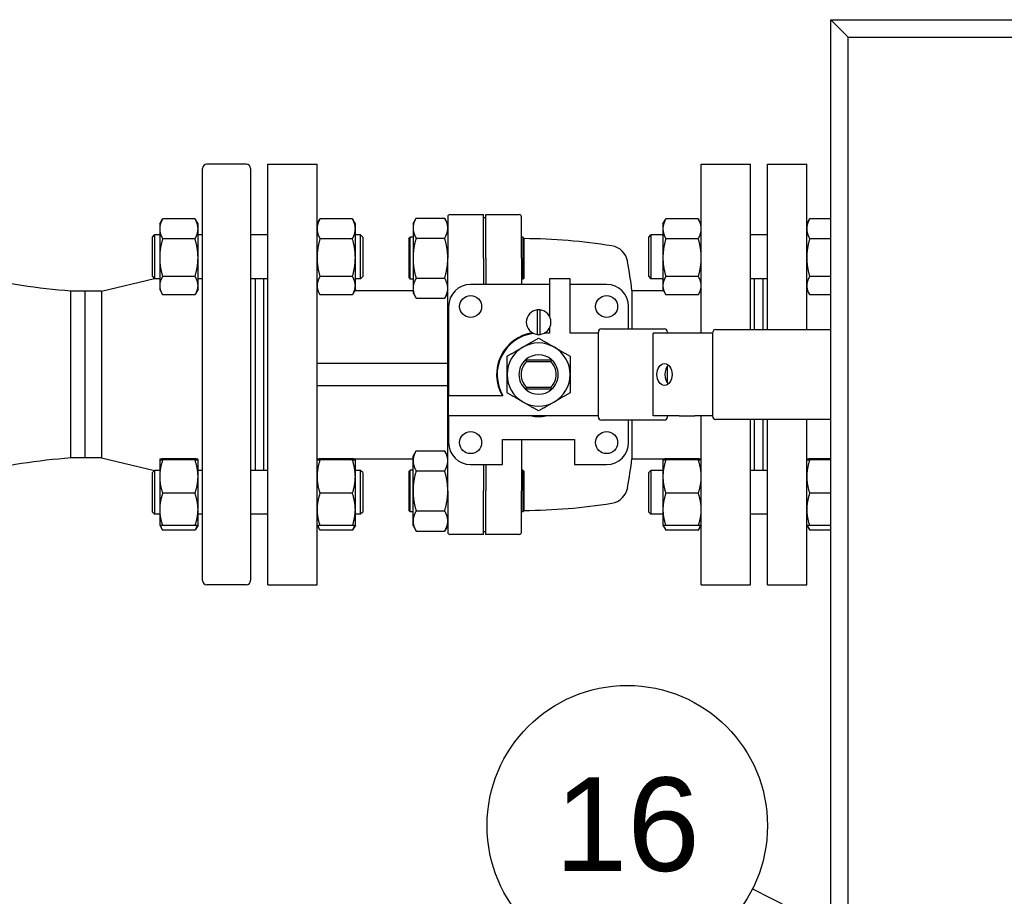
# Paper-space layout 'SHEET_3' of a CAD drawing. Header units: inches. Extents: x 3 to 360, y 8 to 227.
# Tile 71 of 117: x 275 to 289, y 97 to 110. Entities that reach past the tile are written whole.
import ezdxf

# ---------------------------------------------------------------- set-up
doc = ezdxf.new("R2010")
doc.units = ezdxf.units.IN
doc.header["$LTSCALE"] = 10.666667
doc.header["$MEASUREMENT"] = 0
doc.layers.get('0').update_dxf_attribs({"lineweight": 25})
doc.layers.add('DIMEN', color=7, linetype='Continuous', lineweight=25)
doc.styles.add('Current-ANSI', font='arial.ttf')

# ---------------------------------------------------------------- blocks, each defined once
blk = doc.blocks.new('Balloon122')
at = {"layer": 'DIMEN', "linetype": 'Continuous', "lineweight": 25}
for p, q in [((27.2287, 8.8704), (26.7377, 9.1188)), ((27.3827, 9.0244), (27.2722, 8.9581)), ((27.2943, 8.936), (27.3827, 9.0244)), ((27.3164, 8.9139), (27.3827, 9.0244)), ((27.2722, 8.9581), (27.3164, 8.9139)), ((27.2943, 8.936), (27.2287, 8.8704))]:
    blk.add_line(p, q, dxfattribs=at)
at = {"layer": 'DIMEN', "linetype": 'Continuous', "lineweight": 25, "flags": 128}
blk.add_lwpolyline([(27.3164, 8.9139), (27.3827, 9.0244), (27.2722, 8.9581), (27.3164, 8.9139)], dxfattribs=at)
at = {"layer": 'DIMEN'}
blk.add_circle((26.5709, 9.2031), 0.1875, dxfattribs=at)
blk.add_solid([(27.3164, 8.9139), (27.3827, 9.0244), (27.2722, 8.9581), (27.3164, 8.9139)], dxfattribs=at)
at = {"layer": 'DIMEN', "insert": (26.5709, 9.2042), "char_height": 0.125, "attachment_point": 5, "style": 'Current-ANSI'}
blk.add_mtext('16', dxfattribs=at)

psp = doc.layouts.new('SHEET_3')

# ---------------------------------------------------------------- linework, layer by layer
for p, q in [((286.325, 109.66), (286.575, 109.41)), ((286.325, 68.097), (286.325, 109.66)), ((286.575, 109.41), (286.325, 109.66)), ((286.325, 109.66), (304.325, 109.66)), ((286.575, 109.41), (304.075, 109.41)), ((286.575, 91.91), (286.575, 109.41)), ((277.988, 107.6), (277.425, 107.6)), ((278.298, 101.6), (278.298, 107.6)), ((278.298, 107.6), (278.998, 107.6)), ((278.998, 101.6), (278.998, 107.6)), ((284.478, 105.191), (284.478, 107.6)), ((284.478, 107.6), (285.178, 107.6)), ((285.178, 105.241), (285.178, 107.6)), ((285.423, 105.241), (285.423, 107.6)), ((285.423, 107.6), (285.983, 107.6)), ((285.983, 105.241), (285.983, 107.6)), ((277.363, 101.662), (277.363, 107.537)), ((278.05, 107.537), (278.05, 101.662)), ((280.894, 106.88), (281.373, 106.88)), ((281.373, 106.259), (281.373, 106.88)), ((281.403, 106.259), (281.403, 106.88)), ((281.403, 106.88), (281.881, 106.88)), ((276.753, 106.748), (276.79, 106.812)), ((276.753, 106.748), (276.753, 106.679)), ((277.258, 106.82), (276.795, 106.82)), ((277.3, 106.748), (277.263, 106.812)), ((277.3, 106.679), (277.3, 106.748)), ((278.998, 106.748), (279.035, 106.812)), ((279.503, 106.82), (279.039, 106.82)), ((279.544, 106.748), (279.507, 106.812)), ((279.544, 106.679), (279.544, 106.748)), ((280.367, 106.755), (280.411, 106.832)), ((280.367, 106.755), (280.367, 106.689)), ((280.411, 106.832), (280.818, 106.832)), ((280.863, 106.755), (280.818, 106.832)), ((280.863, 106.849), (280.863, 106.259)), ((281.373, 106.84), (281.403, 106.84)), ((281.913, 106.259), (281.913, 106.849)), ((283.931, 106.748), (283.968, 106.812)), ((283.931, 106.748), (283.931, 106.679)), ((284.436, 106.82), (283.973, 106.82)), ((284.478, 106.748), (284.44, 106.812)), ((285.983, 106.748), (286.02, 106.812)), ((286.325, 106.82), (286.024, 106.82)), ((276.753, 106.679), (276.753, 106.266)), ((277.3, 106.266), (277.3, 106.679)), ((279.544, 106.266), (279.544, 106.679)), ((280.367, 106.689), (280.367, 106.259)), ((283.931, 106.679), (283.931, 106.266)), ((276.649, 106.561), (276.68, 106.592)), ((276.649, 105.998), (276.649, 106.561)), ((276.68, 106.592), (276.68, 105.967)), ((276.753, 106.592), (276.68, 106.592)), ((277.258, 106.537), (276.795, 106.537)), ((277.363, 106.592), (277.3, 106.592)), ((278.298, 106.592), (278.05, 106.592)), ((279.503, 106.537), (279.039, 106.537)), ((279.618, 106.592), (279.544, 106.592)), ((279.618, 105.967), (279.618, 106.592)), ((279.649, 106.561), (279.618, 106.592)), ((279.649, 106.561), (279.649, 105.998)), ((280.307, 106.537), (280.327, 106.557)), ((280.307, 106.537), (280.307, 105.982)), ((280.327, 105.962), (280.327, 106.557)), ((280.367, 106.557), (280.327, 106.557)), ((280.411, 106.545), (280.818, 106.545)), ((281.933, 106.557), (281.913, 106.557)), ((281.933, 106.557), (281.933, 105.962)), ((281.953, 106.537), (281.933, 106.557)), ((281.953, 105.982), (281.953, 106.537)), ((283.73, 106.561), (283.761, 106.592)), ((283.73, 105.998), (283.73, 106.561)), ((283.761, 106.592), (283.761, 105.967)), ((283.931, 106.592), (283.761, 106.592)), ((284.436, 106.537), (283.973, 106.537)), ((285.423, 106.592), (285.178, 106.592)), ((286.325, 106.537), (286.024, 106.537)), ((276.753, 106.266), (276.753, 105.867)), ((277.3, 105.867), (277.3, 106.266)), ((279.544, 105.867), (279.544, 106.266)), ((280.367, 106.259), (280.367, 105.83)), ((280.863, 102.941), (280.863, 106.259)), ((281.373, 106.259), (281.373, 105.884)), ((281.403, 106.259), (281.403, 105.884)), ((281.913, 106.259), (281.913, 105.884)), ((283.931, 106.266), (283.931, 105.867)), ((275.925, 105.79), (276.678, 105.969)), ((276.649, 105.998), (276.68, 105.967)), ((276.753, 105.967), (276.68, 105.967)), ((277.258, 105.996), (276.795, 105.996)), ((277.363, 105.967), (277.3, 105.967)), ((278.298, 105.967), (278.05, 105.967)), ((278.113, 105.967), (278.113, 103.233)), ((278.238, 103.233), (278.238, 105.967)), ((279.503, 105.996), (279.039, 105.996)), ((279.618, 105.967), (279.544, 105.967)), ((279.649, 105.998), (279.618, 105.967)), ((280.307, 105.982), (280.327, 105.962)), ((280.367, 105.962), (280.327, 105.962)), ((280.411, 105.973), (280.818, 105.973)), ((281.933, 105.962), (281.913, 105.962)), ((281.953, 105.982), (281.933, 105.962)), ((282.314, 105.965), (282.314, 105.428)), ((282.606, 105.965), (282.314, 105.965)), ((282.606, 105.191), (282.606, 105.965)), ((283.73, 105.998), (283.761, 105.967)), ((283.931, 105.967), (283.761, 105.967)), ((284.436, 105.996), (283.973, 105.996)), ((285.423, 105.967), (285.178, 105.967)), ((285.238, 105.241), (285.238, 105.967)), ((285.363, 105.241), (285.363, 105.967)), ((285.363, 105.241), (285.363, 105.967)), ((286.325, 105.996), (286.024, 105.996)), ((275.488, 103.41), (275.488, 105.79)), ((275.488, 103.41), (275.488, 105.79)), ((275.684, 105.79), (275.488, 105.79)), ((275.684, 105.79), (275.684, 103.41)), ((275.925, 105.79), (275.684, 105.79)), ((275.684, 105.79), (275.684, 103.41)), ((275.925, 105.79), (275.925, 103.41)), ((276.753, 105.867), (276.753, 105.811)), ((276.753, 105.811), (276.79, 105.746)), ((277.3, 105.811), (277.263, 105.746)), ((277.3, 105.811), (277.3, 105.867)), ((278.998, 105.811), (279.035, 105.746)), ((279.544, 105.811), (279.507, 105.746)), ((279.538, 105.8), (280.367, 105.8)), ((279.544, 105.811), (279.544, 105.867)), ((280.367, 105.83), (280.367, 105.764)), ((280.367, 105.764), (280.411, 105.687)), ((280.863, 105.764), (280.818, 105.687)), ((282.314, 105.884), (281.188, 105.884)), ((283.128, 105.884), (282.606, 105.884)), ((283.49, 105.8), (283.49, 105.251)), ((283.49, 105.8), (283.937, 105.8)), ((283.931, 105.867), (283.931, 105.811)), ((283.931, 105.811), (283.968, 105.746)), ((284.478, 105.811), (284.44, 105.746)), ((285.983, 105.811), (286.02, 105.746)), ((277.258, 105.738), (276.795, 105.738)), ((279.503, 105.738), (279.039, 105.738)), ((280.411, 105.687), (280.818, 105.687)), ((284.436, 105.738), (283.973, 105.738)), ((286.325, 105.738), (286.024, 105.738)), ((280.874, 105.57), (280.874, 104.301)), ((282.138, 105.522), (282.138, 105.172)), ((282.178, 105.172), (282.178, 105.522)), ((283.442, 105.251), (283.442, 105.57)), ((282.314, 105.191), (282.239, 105.191)), ((282.314, 105.265), (282.314, 105.191)), ((283.01, 105.191), (282.606, 105.191)), ((283.01, 103.994), (283.01, 105.206)), ((283.055, 105.251), (283.748, 105.251)), ((283.748, 105.251), (283.95, 105.251)), ((284.164, 105.191), (283.79, 105.191)), ((283.79, 104.009), (283.79, 105.191)), ((283.995, 105.191), (283.995, 105.206)), ((284.388, 105.191), (284.164, 105.191)), ((284.638, 105.191), (284.388, 105.191)), ((284.638, 105.191), (284.638, 104.009)), ((284.688, 105.241), (286.325, 105.241)), ((281.972, 104.811), (282.344, 104.811)), ((282.332, 104.781), (281.983, 104.781)), ((280.863, 104.756), (278.998, 104.756)), ((283.995, 104.482), (283.995, 104.718)), ((278.998, 104.444), (280.863, 104.444)), ((282.344, 104.389), (281.972, 104.389)), ((281.983, 104.419), (282.332, 104.419)), ((280.874, 104.301), (281.648, 104.301)), ((280.874, 104.009), (280.874, 104.301)), ((280.874, 104.009), (280.874, 103.63)), ((283.01, 104.009), (280.874, 104.009)), ((283.748, 103.949), (283.055, 103.949)), ((283.442, 103.63), (283.442, 103.949)), ((283.49, 103.949), (283.49, 103.4)), ((283.95, 103.949), (283.748, 103.949)), ((284.164, 104.009), (283.79, 104.009)), ((283.995, 103.994), (283.995, 104.009)), ((284.164, 104.009), (284.388, 104.009)), ((284.638, 104.009), (284.388, 104.009)), ((284.478, 101.6), (284.478, 104.009)), ((286.325, 103.959), (284.688, 103.959)), ((285.178, 101.6), (285.178, 103.959)), ((285.238, 103.233), (285.238, 103.959)), ((285.363, 103.233), (285.363, 103.959)), ((285.363, 103.233), (285.363, 103.959)), ((285.423, 101.6), (285.423, 103.959)), ((285.983, 101.6), (285.983, 103.959)), ((281.644, 103.316), (281.644, 103.675)), ((281.644, 103.675), (282.671, 103.675)), ((281.913, 103.675), (281.913, 102.941)), ((282.671, 103.675), (282.671, 103.316)), ((280.367, 103.436), (280.411, 103.513)), ((280.411, 103.513), (280.818, 103.513)), ((280.863, 103.436), (280.818, 103.513)), ((275.684, 103.41), (275.488, 103.41)), ((275.925, 103.41), (275.684, 103.41)), ((275.925, 103.41), (276.678, 103.231)), ((276.753, 103.389), (276.753, 103.389)), ((276.753, 103.389), (276.753, 103.144)), ((276.753, 103.389), (276.753, 103.389)), ((277.258, 103.397), (276.795, 103.397)), ((277.258, 103.382), (276.795, 103.382)), ((277.3, 103.144), (277.3, 103.389)), ((277.3, 103.389), (277.3, 103.389)), ((277.3, 103.389), (277.3, 103.389)), ((278.998, 103.389), (278.998, 103.389)), ((279.503, 103.397), (279.039, 103.397)), ((279.503, 103.382), (279.039, 103.382)), ((279.298, 103.4), (280.367, 103.4)), ((279.544, 103.389), (279.538, 103.4)), ((279.544, 103.144), (279.544, 103.389)), ((279.544, 103.389), (279.544, 103.389)), ((279.544, 103.389), (279.544, 103.389)), ((280.367, 103.37), (280.367, 103.436)), ((280.367, 102.941), (280.367, 103.37)), ((283.49, 103.4), (284.178, 103.4)), ((283.931, 103.389), (283.937, 103.4)), ((283.931, 103.389), (283.931, 103.389)), ((283.931, 103.389), (283.931, 103.144)), ((283.931, 103.389), (283.931, 103.389)), ((284.436, 103.397), (283.973, 103.397)), ((284.436, 103.382), (283.973, 103.382)), ((284.478, 103.389), (284.477, 103.389)), ((285.983, 103.389), (285.983, 103.389)), ((286.325, 103.397), (286.024, 103.397)), ((286.325, 103.382), (286.024, 103.382)), ((276.649, 103.202), (276.68, 103.233)), ((276.68, 103.233), (276.68, 102.608)), ((276.753, 103.233), (276.68, 103.233)), ((277.363, 103.233), (277.3, 103.233)), ((278.298, 103.233), (278.05, 103.233)), ((279.618, 103.233), (279.544, 103.233)), ((279.618, 102.608), (279.618, 103.233)), ((279.649, 103.202), (279.618, 103.233)), ((280.307, 103.218), (280.327, 103.238)), ((280.327, 102.643), (280.327, 103.238)), ((280.367, 103.238), (280.327, 103.238)), ((280.411, 103.227), (280.818, 103.227)), ((281.188, 103.316), (281.644, 103.316)), ((281.373, 103.316), (281.373, 102.941)), ((281.403, 103.316), (281.403, 102.941)), ((281.933, 103.238), (281.913, 103.238)), ((281.933, 103.238), (281.933, 102.643)), ((281.953, 103.218), (281.933, 103.238)), ((282.671, 103.316), (283.128, 103.316)), ((283.73, 103.202), (283.761, 103.233)), ((283.761, 103.233), (283.761, 102.608)), ((283.931, 103.233), (283.761, 103.233)), ((285.423, 103.233), (285.178, 103.233)), ((276.649, 102.639), (276.649, 103.202)), ((276.753, 103.144), (276.753, 102.675)), ((277.3, 102.675), (277.3, 103.144)), ((279.544, 102.675), (279.544, 103.144)), ((279.649, 103.202), (279.649, 102.639)), ((280.307, 103.218), (280.307, 102.663)), ((281.953, 102.663), (281.953, 103.218)), ((283.73, 102.639), (283.73, 103.202)), ((283.931, 103.144), (283.931, 102.675)), ((277.258, 102.906), (276.795, 102.906)), ((279.503, 102.906), (279.039, 102.906)), ((280.367, 102.511), (280.367, 102.941)), ((280.863, 102.941), (280.863, 102.351)), ((281.373, 102.32), (281.373, 102.941)), ((281.403, 102.32), (281.403, 102.941)), ((281.913, 102.351), (281.913, 102.941)), ((284.436, 102.906), (283.973, 102.906)), ((286.325, 102.906), (286.024, 102.906)), ((276.753, 102.675), (276.753, 102.452)), ((277.3, 102.452), (277.3, 102.675)), ((279.544, 102.452), (279.544, 102.675)), ((280.307, 102.663), (280.327, 102.643)), ((281.953, 102.663), (281.933, 102.643)), ((283.931, 102.675), (283.931, 102.452)), ((276.649, 102.639), (276.68, 102.608)), ((276.753, 102.608), (276.68, 102.608)), ((277.363, 102.608), (277.3, 102.608)), ((278.298, 102.608), (278.05, 102.608)), ((279.618, 102.608), (279.544, 102.608)), ((279.649, 102.639), (279.618, 102.608)), ((280.367, 102.643), (280.327, 102.643)), ((280.411, 102.654), (280.818, 102.654)), ((281.933, 102.643), (281.913, 102.643)), ((283.73, 102.639), (283.761, 102.608)), ((283.931, 102.608), (283.761, 102.608)), ((285.423, 102.608), (285.178, 102.608)), ((276.753, 102.452), (276.753, 102.452)), ((276.753, 102.452), (276.79, 102.388)), ((277.258, 102.445), (276.795, 102.445)), ((277.3, 102.452), (277.263, 102.388)), ((277.3, 102.452), (277.3, 102.452)), ((278.998, 102.452), (278.998, 102.452)), ((278.998, 102.452), (279.035, 102.388)), ((279.503, 102.445), (279.039, 102.445)), ((279.544, 102.452), (279.507, 102.388)), ((279.544, 102.452), (279.544, 102.452)), ((280.367, 102.445), (280.367, 102.511)), ((280.367, 102.445), (280.411, 102.368)), ((280.863, 102.445), (280.818, 102.368)), ((283.931, 102.452), (283.931, 102.452)), ((283.931, 102.452), (283.968, 102.388)), ((284.436, 102.445), (283.973, 102.445)), ((284.477, 102.452), (284.44, 102.388)), ((284.478, 102.452), (284.477, 102.452)), ((285.983, 102.452), (285.983, 102.452)), ((285.983, 102.452), (286.02, 102.388)), ((286.325, 102.445), (286.024, 102.445)), ((277.258, 102.379), (276.795, 102.379)), ((279.503, 102.379), (279.039, 102.379)), ((280.411, 102.368), (280.818, 102.368)), ((281.373, 102.32), (280.894, 102.32)), ((281.373, 102.36), (281.403, 102.36)), ((281.881, 102.32), (281.403, 102.32)), ((284.436, 102.379), (283.973, 102.379)), ((286.325, 102.379), (286.024, 102.379)), ((277.988, 101.6), (277.425, 101.6)), ((278.298, 101.6), (278.998, 101.6)), ((284.478, 101.6), (285.178, 101.6)), ((285.423, 101.6), (285.983, 101.6))]:
    psp.add_line(p, q)
for centre in [(281.188, 105.57), (283.128, 105.57), (281.188, 103.63), (283.128, 103.63)]:
    psp.add_circle(centre, 0.157)
for centre, radius, start, end in [((277.425, 107.537), 0.0625, 90, 180), ((277.988, 107.537), 0.0625, 0, 90), ((280.894, 106.849), 0.0313, 90, 180), ((281.881, 106.849), 0.0313, 0, 90), ((281.913, 98.458), 8.08, 80.8258, 89.7246), ((283.157, 106.162), 0.276, 9.7886, 80.8258), ((274.1, 104.6), 9.466, 7.2827, 9.7886), ((281.188, 105.57), 0.314, 90, 180), ((283.128, 105.57), 0.314, 0, 90), ((282.158, 105.347), 0.176, 96.5157, 263.4843), ((282.158, 105.347), 0.176, 83.4843, 96.5157), ((282.158, 105.347), 0.176, 276.5157, 83.4843), ((282.158, 104.6), 0.6, 98.2987, 209.8696), ((282.158, 104.6), 0.6, 80.0658, 81.7013), ((283.055, 105.206), 0.045, 90, 180), ((283.95, 105.206), 0.045, 0, 90), ((284.688, 105.191), 0.05, 90, 180), ((282.158, 104.6), 0.591, 97.0393, 210.3718), ((282.158, 104.6), 0.45, 60, 120), ((282.158, 105.347), 0.176, 263.4843, 276.5157), ((282.158, 104.6), 0.45, 120, 180), ((282.158, 104.6), 0.45, 0, 60), ((282.158, 104.6), 0.281, 131.4096, 228.5904), ((282.158, 104.6), 0.251, 133.9332, 226.0668), ((282.158, 104.6), 0.281, 48.5904, 131.4096), ((282.158, 104.6), 0.251, 313.9332, 46.0668), ((282.158, 104.6), 0.281, 311.4096, 48.5904), ((282.158, 104.6), 0.45, 180, 240), ((282.158, 104.6), 0.45, 300, 0), ((282.158, 104.6), 0.281, 228.5904, 311.4096), ((282.158, 104.6), 0.45, 240, 300), ((282.158, 104.6), 0.6, 260.0658, 279.9342), ((283.055, 103.994), 0.045, 180, 270), ((283.95, 103.994), 0.045, 270, 0), ((284.688, 104.009), 0.05, 180, 270), ((281.188, 103.63), 0.314, 180, 270), ((283.128, 103.63), 0.314, 270, 0), ((279.298, 103.1), 0.3, 90, 98.6281), ((274.1, 104.6), 9.466, 350.2114, 352.7173), ((284.178, 103.1), 0.3, 81.3719, 90), ((283.157, 103.037), 0.276, 279.1742, 350.2114), ((281.913, 110.742), 8.08, 270.2754, 279.1742), ((280.894, 102.351), 0.0313, 180, 270), ((281.881, 102.351), 0.0313, 270, 0), ((277.425, 101.662), 0.0625, 180, 270), ((277.988, 101.662), 0.0625, 270, 0)]:
    psp.add_arc(centre, radius, start, end)
psp.add_ellipse((283.954, 104.6), major_axis=(0, -0.156), ratio=0.695755)
psp.add_ellipse((284.066, 104.6), major_axis=(0, -0.156), ratio=0.695755, start_param=3.683022, end_param=5.741756)
for points, weights in [([(276.795, 106.82), (276.753, 106.744), (276.753, 106.679)], [1.10906450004, 1.0930923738, 1]), ([(276.79, 106.812), (276.793, 106.816), (276.795, 106.82)], [1.10689726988, 1.10811667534, 1.10906450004]), ([(277.258, 106.82), (277.261, 106.816), (277.263, 106.812)], [1.10906450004, 1.10811667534, 1.10689726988]), ([(277.3, 106.679), (277.3, 106.744), (277.258, 106.82)], [1, 1.0930923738, 1.10906450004]), ([(279.039, 106.82), (278.998, 106.744), (278.998, 106.679)], [1.10906450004, 1.0930923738, 1]), ([(279.035, 106.812), (279.037, 106.816), (279.039, 106.82)], [1.10689726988, 1.10811667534, 1.10906450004]), ([(279.503, 106.82), (279.505, 106.816), (279.507, 106.812)], [1.10906450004, 1.10811667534, 1.10689726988]), ([(279.544, 106.679), (279.544, 106.744), (279.503, 106.82)], [1, 1.0930923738, 1.10906450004]), ([(280.411, 106.832), (280.367, 106.755), (280.367, 106.689)], [1.79590111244, 1.93481454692, 1.93481454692]), ([(280.863, 106.689), (280.863, 106.755), (280.818, 106.832)], [1.93481454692, 1.93481454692, 1.79590111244]), ([(283.973, 106.82), (283.931, 106.744), (283.931, 106.679)], [1.10906450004, 1.0930923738, 1]), ([(283.968, 106.812), (283.97, 106.816), (283.973, 106.82)], [1.10689726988, 1.10811667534, 1.10906450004]), ([(284.436, 106.82), (284.438, 106.816), (284.44, 106.812)], [1.10906450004, 1.10811667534, 1.10689726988]), ([(284.478, 106.679), (284.478, 106.744), (284.436, 106.82)], [1, 1.0930923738, 1.10906450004]), ([(286.024, 106.82), (285.983, 106.744), (285.983, 106.679)], [1.10906450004, 1.0930923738, 1]), ([(286.02, 106.812), (286.022, 106.816), (286.024, 106.82)], [1.10689726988, 1.10811667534, 1.10906450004]), ([(276.753, 106.679), (276.753, 106.613), (276.795, 106.537)], [1, 1.0930923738, 1.10906450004]), ([(277.258, 106.537), (277.3, 106.613), (277.3, 106.679)], [1.10906450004, 1.0930923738, 1]), ([(278.998, 106.679), (278.998, 106.613), (279.039, 106.537)], [1, 1.0930923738, 1.10906450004]), ([(279.503, 106.537), (279.544, 106.613), (279.544, 106.679)], [1.10906450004, 1.0930923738, 1]), ([(280.367, 106.689), (280.367, 106.622), (280.411, 106.545)], [1.93481454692, 1.93481454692, 1.79590111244]), ([(280.818, 106.545), (280.863, 106.622), (280.863, 106.689)], [1.79590111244, 1.93481454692, 1.93481454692]), ([(283.931, 106.679), (283.931, 106.613), (283.973, 106.537)], [1, 1.0930923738, 1.10906450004]), ([(284.436, 106.537), (284.478, 106.613), (284.478, 106.679)], [1.10906450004, 1.0930923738, 1]), ([(285.983, 106.679), (285.983, 106.613), (286.024, 106.537)], [1, 1.0930923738, 1.10906450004]), ([(276.795, 106.537), (276.753, 106.392), (276.753, 106.266)], [1.10906450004, 1.0930923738, 1]), ([(277.3, 106.266), (277.3, 106.392), (277.258, 106.537)], [1, 1.0930923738, 1.10906450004]), ([(279.039, 106.537), (278.998, 106.392), (278.998, 106.266)], [1.10906450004, 1.0930923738, 1]), ([(279.544, 106.266), (279.544, 106.392), (279.503, 106.537)], [1, 1.0930923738, 1.10906450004]), ([(280.411, 106.545), (280.367, 106.392), (280.367, 106.259)], [1.79590111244, 1.93481454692, 1.93481454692]), ([(280.863, 106.259), (280.863, 106.392), (280.818, 106.545)], [1.93481454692, 1.93481454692, 1.79590111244]), ([(283.973, 106.537), (283.931, 106.392), (283.931, 106.266)], [1.10906450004, 1.0930923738, 1]), ([(284.478, 106.266), (284.478, 106.392), (284.436, 106.537)], [1, 1.0930923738, 1.10906450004]), ([(286.024, 106.537), (285.983, 106.392), (285.983, 106.266)], [1.10906450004, 1.0930923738, 1]), ([(276.753, 106.266), (276.753, 106.141), (276.795, 105.996)], [1, 1.0930923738, 1.10906450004]), ([(277.258, 105.996), (277.3, 106.141), (277.3, 106.266)], [1.10906450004, 1.0930923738, 1]), ([(278.998, 106.266), (278.998, 106.141), (279.039, 105.996)], [1, 1.0930923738, 1.10906450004]), ([(279.503, 105.996), (279.544, 106.141), (279.544, 106.266)], [1.10906450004, 1.0930923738, 1]), ([(280.367, 106.259), (280.367, 106.126), (280.411, 105.973)], [1.93481454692, 1.93481454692, 1.79590111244]), ([(280.818, 105.973), (280.863, 106.126), (280.863, 106.259)], [1.79590111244, 1.93481454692, 1.93481454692]), ([(283.931, 106.266), (283.931, 106.141), (283.973, 105.996)], [1, 1.0930923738, 1.10906450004]), ([(284.436, 105.996), (284.478, 106.141), (284.478, 106.266)], [1.10906450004, 1.0930923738, 1]), ([(285.983, 106.266), (285.983, 106.141), (286.024, 105.996)], [1, 1.0930923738, 1.10906450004]), ([(276.795, 105.996), (276.753, 105.927), (276.753, 105.867)], [1.10906450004, 1.0930923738, 1]), ([(277.3, 105.867), (277.3, 105.927), (277.258, 105.996)], [1, 1.0930923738, 1.10906450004]), ([(279.039, 105.996), (278.998, 105.927), (278.998, 105.867)], [1.10906450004, 1.0930923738, 1]), ([(279.544, 105.867), (279.544, 105.927), (279.503, 105.996)], [1, 1.0930923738, 1.10906450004]), ([(280.411, 105.973), (280.367, 105.896), (280.367, 105.83)], [1.79590111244, 1.93481454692, 1.93481454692]), ([(280.863, 105.83), (280.863, 105.896), (280.818, 105.973)], [1.93481454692, 1.93481454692, 1.79590111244]), ([(283.973, 105.996), (283.931, 105.927), (283.931, 105.867)], [1.10906450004, 1.0930923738, 1]), ([(284.478, 105.867), (284.478, 105.927), (284.436, 105.996)], [1, 1.0930923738, 1.10906450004]), ([(286.024, 105.996), (285.983, 105.927), (285.983, 105.867)], [1.10906450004, 1.0930923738, 1]), ([(276.753, 105.867), (276.753, 105.807), (276.795, 105.738)], [1, 1.0930923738, 1.10906450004]), ([(277.258, 105.738), (277.3, 105.807), (277.3, 105.867)], [1.10906450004, 1.0930923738, 1]), ([(278.998, 105.867), (278.998, 105.807), (279.039, 105.738)], [1, 1.0930923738, 1.10906450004]), ([(279.503, 105.738), (279.544, 105.807), (279.544, 105.867)], [1.10906450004, 1.0930923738, 1]), ([(280.367, 105.83), (280.367, 105.764), (280.411, 105.687)], [1.93481454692, 1.93481454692, 1.79590111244]), ([(280.818, 105.687), (280.863, 105.764), (280.863, 105.83)], [1.79590111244, 1.93481454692, 1.93481454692]), ([(283.931, 105.867), (283.931, 105.807), (283.973, 105.738)], [1, 1.0930923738, 1.10906450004]), ([(284.436, 105.738), (284.478, 105.807), (284.478, 105.867)], [1.10906450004, 1.0930923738, 1]), ([(285.983, 105.867), (285.983, 105.807), (286.024, 105.738)], [1, 1.0930923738, 1.10906450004]), ([(281.933, 104.99), (282.037, 105.05), (282.158, 105.12)], [1.56199290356, 1.56199290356, 1.44984685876]), ([(282.158, 105.12), (282.278, 105.05), (282.383, 104.99)], [1.44984685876, 1.56199290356, 1.56199290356]), ([(281.708, 104.86), (281.828, 104.929), (281.933, 104.99)], [1.44984685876, 1.56199290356, 1.56199290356]), ([(282.383, 104.99), (282.487, 104.929), (282.608, 104.86)], [1.56199290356, 1.56199290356, 1.44984685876]), ([(281.708, 104.6), (281.708, 104.721), (281.708, 104.86)], [1.56199290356, 1.56199290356, 1.44984685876]), ([(282.608, 104.86), (282.608, 104.721), (282.608, 104.6)], [1.44984685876, 1.56199290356, 1.56199290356]), ([(281.708, 104.34), (281.708, 104.479), (281.708, 104.6)], [1.44984685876, 1.56199290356, 1.56199290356]), ([(282.608, 104.6), (282.608, 104.479), (282.608, 104.34)], [1.56199290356, 1.56199290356, 1.44984685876]), ([(281.933, 104.21), (281.828, 104.271), (281.708, 104.34)], [1.56199290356, 1.56199290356, 1.44984685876]), ([(282.158, 104.08), (282.037, 104.15), (281.933, 104.21)], [1.44984685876, 1.56199290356, 1.56199290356]), ([(282.383, 104.21), (282.278, 104.15), (282.158, 104.08)], [1.56199290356, 1.56199290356, 1.44984685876]), ([(282.608, 104.34), (282.487, 104.271), (282.383, 104.21)], [1.44984685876, 1.56199290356, 1.56199290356]), ([(280.411, 103.513), (280.367, 103.436), (280.367, 103.37)], [1.79590111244, 1.93481454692, 1.93481454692]), ([(280.863, 103.37), (280.863, 103.436), (280.818, 103.513)], [1.93481454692, 1.93481454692, 1.79590111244]), ([(276.795, 103.397), (276.753, 103.393), (276.753, 103.389)], [1.10906450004, 1.0930923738, 1]), ([(276.753, 103.389), (276.753, 103.386), (276.795, 103.382)], [1, 1.0930923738, 1.10906450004]), ([(276.795, 103.382), (276.753, 103.254), (276.753, 103.144)], [1.10906450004, 1.0930923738, 1]), ([(277.3, 103.389), (277.3, 103.393), (277.258, 103.397)], [1, 1.0930923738, 1.10906450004]), ([(277.258, 103.382), (277.3, 103.386), (277.3, 103.389)], [1.10906450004, 1.0930923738, 1]), ([(277.3, 103.144), (277.3, 103.254), (277.258, 103.382)], [1, 1.0930923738, 1.10906450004]), ([(279.039, 103.397), (278.998, 103.393), (278.998, 103.389)], [1.10906450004, 1.0930923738, 1]), ([(278.998, 103.389), (278.998, 103.386), (279.039, 103.382)], [1, 1.0930923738, 1.10906450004]), ([(279.039, 103.382), (278.998, 103.254), (278.998, 103.144)], [1.10906450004, 1.0930923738, 1]), ([(279.544, 103.389), (279.544, 103.393), (279.503, 103.397)], [1, 1.0930923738, 1.10906450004]), ([(279.503, 103.382), (279.544, 103.386), (279.544, 103.389)], [1.10906450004, 1.0930923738, 1]), ([(279.544, 103.144), (279.544, 103.254), (279.503, 103.382)], [1, 1.0930923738, 1.10906450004]), ([(279.533, 103.393), (279.532, 103.396), (279.53, 103.4)], [1.07609546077, 1.07874254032, 1.08119646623]), ([(280.367, 103.37), (280.367, 103.303), (280.411, 103.227)], [1.93481454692, 1.93481454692, 1.79590111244]), ([(280.818, 103.227), (280.863, 103.303), (280.863, 103.37)], [1.79590111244, 1.93481454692, 1.93481454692]), ([(283.973, 103.397), (283.931, 103.393), (283.931, 103.389)], [1.10906450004, 1.0930923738, 1]), ([(283.931, 103.389), (283.931, 103.386), (283.973, 103.382)], [1, 1.0930923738, 1.10906450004]), ([(283.973, 103.382), (283.931, 103.254), (283.931, 103.144)], [1.10906450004, 1.0930923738, 1]), ([(283.945, 103.4), (283.944, 103.396), (283.942, 103.393)], [1.08119646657, 1.07874254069, 1.07609546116]), ([(284.478, 103.389), (284.478, 103.393), (284.436, 103.397)], [1, 1.0930923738, 1.10906450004]), ([(284.436, 103.382), (284.478, 103.386), (284.478, 103.389)], [1.10906450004, 1.0930923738, 1]), ([(284.478, 103.144), (284.478, 103.254), (284.436, 103.382)], [1, 1.0930923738, 1.10906450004]), ([(286.024, 103.397), (285.983, 103.393), (285.983, 103.389)], [1.10906450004, 1.0930923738, 1]), ([(285.983, 103.389), (285.983, 103.386), (286.024, 103.382)], [1, 1.0930923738, 1.10906450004]), ([(286.024, 103.382), (285.983, 103.254), (285.983, 103.144)], [1.10906450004, 1.0930923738, 1]), ([(280.411, 103.227), (280.367, 103.073), (280.367, 102.941)], [1.79590111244, 1.93481454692, 1.93481454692]), ([(280.863, 102.941), (280.863, 103.073), (280.818, 103.227)], [1.93481454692, 1.93481454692, 1.79590111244]), ([(276.753, 103.144), (276.753, 103.033), (276.795, 102.906)], [1, 1.0930923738, 1.10906450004]), ([(277.258, 102.906), (277.3, 103.033), (277.3, 103.144)], [1.10906450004, 1.0930923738, 1]), ([(278.998, 103.144), (278.998, 103.033), (279.039, 102.906)], [1, 1.0930923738, 1.10906450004]), ([(279.503, 102.906), (279.544, 103.033), (279.544, 103.144)], [1.10906450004, 1.0930923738, 1]), ([(283.931, 103.144), (283.931, 103.033), (283.973, 102.906)], [1, 1.0930923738, 1.10906450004]), ([(284.436, 102.906), (284.478, 103.033), (284.478, 103.144)], [1.10906450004, 1.0930923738, 1]), ([(285.983, 103.144), (285.983, 103.033), (286.024, 102.906)], [1, 1.0930923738, 1.10906450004]), ([(276.795, 102.906), (276.753, 102.782), (276.753, 102.675)], [1.10906450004, 1.0930923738, 1]), ([(277.3, 102.675), (277.3, 102.782), (277.258, 102.906)], [1, 1.0930923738, 1.10906450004]), ([(279.039, 102.906), (278.998, 102.782), (278.998, 102.675)], [1.10906450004, 1.0930923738, 1]), ([(279.544, 102.675), (279.544, 102.782), (279.503, 102.906)], [1, 1.0930923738, 1.10906450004]), ([(280.367, 102.941), (280.367, 102.808), (280.411, 102.654)], [1.93481454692, 1.93481454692, 1.79590111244]), ([(280.818, 102.654), (280.863, 102.808), (280.863, 102.941)], [1.79590111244, 1.93481454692, 1.93481454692]), ([(283.973, 102.906), (283.931, 102.782), (283.931, 102.675)], [1.10906450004, 1.0930923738, 1]), ([(284.478, 102.675), (284.478, 102.782), (284.436, 102.906)], [1, 1.0930923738, 1.10906450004]), ([(286.024, 102.906), (285.983, 102.782), (285.983, 102.675)], [1.10906450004, 1.0930923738, 1]), ([(276.753, 102.675), (276.753, 102.568), (276.795, 102.445)], [1, 1.0930923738, 1.10906450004]), ([(277.258, 102.445), (277.3, 102.568), (277.3, 102.675)], [1.10906450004, 1.0930923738, 1]), ([(278.998, 102.675), (278.998, 102.568), (279.039, 102.445)], [1, 1.0930923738, 1.10906450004]), ([(279.503, 102.445), (279.544, 102.568), (279.544, 102.675)], [1.10906450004, 1.0930923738, 1]), ([(283.931, 102.675), (283.931, 102.568), (283.973, 102.445)], [1, 1.0930923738, 1.10906450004]), ([(284.436, 102.445), (284.478, 102.568), (284.478, 102.675)], [1.10906450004, 1.0930923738, 1]), ([(285.983, 102.675), (285.983, 102.568), (286.024, 102.445)], [1, 1.0930923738, 1.10906450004]), ([(280.411, 102.654), (280.367, 102.578), (280.367, 102.511)], [1.79590111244, 1.93481454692, 1.93481454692]), ([(280.863, 102.511), (280.863, 102.578), (280.818, 102.654)], [1.93481454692, 1.93481454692, 1.79590111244]), ([(276.795, 102.445), (276.755, 102.448), (276.753, 102.452)], [1.10906450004, 1.09384224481, 1.00857114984]), ([(276.763, 102.449), (276.773, 102.416), (276.795, 102.379)], [1.07037081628, 1.10058521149, 1.10906450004]), ([(277.3, 102.452), (277.298, 102.448), (277.258, 102.445)], [1.00857114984, 1.09384224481, 1.10906450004]), ([(277.258, 102.379), (277.28, 102.416), (277.291, 102.449)], [1.10906450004, 1.10058521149, 1.07037081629]), ([(279.039, 102.445), (279, 102.448), (278.998, 102.452)], [1.10906450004, 1.09384224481, 1.00857114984]), ([(279.007, 102.449), (279.017, 102.416), (279.039, 102.379)], [1.07037081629, 1.1005852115, 1.10906450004]), ([(279.544, 102.452), (279.542, 102.448), (279.503, 102.445)], [1.00857114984, 1.09384224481, 1.10906450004]), ([(279.503, 102.379), (279.525, 102.416), (279.535, 102.449)], [1.10906450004, 1.1005852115, 1.0703708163]), ([(280.367, 102.511), (280.367, 102.445), (280.411, 102.368)], [1.93481454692, 1.93481454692, 1.79590111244]), ([(280.818, 102.368), (280.863, 102.445), (280.863, 102.511)], [1.79590111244, 1.93481454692, 1.93481454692]), ([(283.973, 102.445), (283.933, 102.448), (283.931, 102.452)], [1.10906450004, 1.09384224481, 1.00857114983]), ([(283.94, 102.449), (283.951, 102.416), (283.973, 102.379)], [1.07037081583, 1.10058521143, 1.10906450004]), ([(284.477, 102.452), (284.476, 102.448), (284.436, 102.445)], [1.00857114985, 1.09384224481, 1.10906450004]), ([(284.436, 102.379), (284.458, 102.416), (284.468, 102.449)], [1.10906450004, 1.10058521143, 1.07037081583]), ([(286.024, 102.445), (285.985, 102.448), (285.983, 102.452)], [1.10906450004, 1.09384224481, 1.00857114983]), ([(285.992, 102.449), (286.002, 102.416), (286.024, 102.379)], [1.07037081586, 1.10058521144, 1.10906450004])]:
    psp.add_rational_spline(points, weights, degree=2)
for points in [[(275.488, 105.79), (275.252, 105.809), (275.017, 105.833), (274.55, 105.908), (274.318, 105.954), (273.854, 106.053), (273.623, 106.105), (273.159, 106.201), (272.927, 106.245), (272.459, 106.312), (272.224, 106.332), (271.988, 106.35)], [(275.488, 103.41), (275.252, 103.391), (275.017, 103.367), (274.55, 103.292), (274.318, 103.246), (273.854, 103.147), (273.623, 103.095), (273.159, 102.999), (272.927, 102.955), (272.459, 102.887), (272.224, 102.868), (271.988, 102.85)]]:
    psp.add_open_spline(points, degree=3, knots=[0, 0, 0, 0, 1.801926, 1.801926, 3.603852, 3.603852, 5.405778, 5.405778, 7.207704, 7.207704, 9.00963, 9.00963, 9.00963, 9.00963])
for points in [[(281.972, 104.811), (281.975, 104.801), (281.979, 104.791), (281.983, 104.781)], [(282.344, 104.811), (282.34, 104.801), (282.336, 104.791), (282.332, 104.781)], [(281.983, 104.419), (281.979, 104.409), (281.975, 104.399), (281.972, 104.389)], [(282.332, 104.419), (282.336, 104.409), (282.34, 104.399), (282.344, 104.389)]]:
    psp.add_open_spline(points, degree=3)

# ---------------------------------------------------------------- block references
at = {"layer": 'DIMEN', "xscale": 10.66666666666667, "yscale": 10.66666666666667, "zscale": 10.66666666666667}
psp.add_blockref('Balloon122', (0, 0), dxfattribs=at)

doc.saveas('drawing.dxf')
